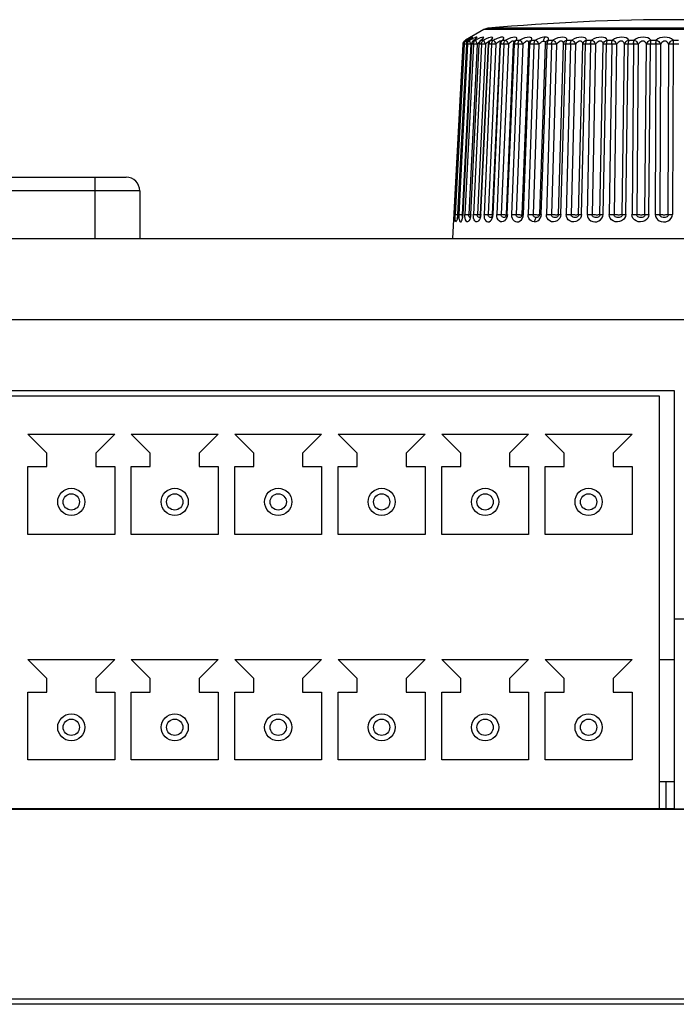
# Model space of a CAD drawing. Header units: millimetres. Extents: x 841 to 1588, y -90 to 564.
# Tile 30 of 39: x 1131 to 1155, y 527 to 564. Entities that reach past the tile are written whole.
import ezdxf

# ---------------------------------------------------------------- set-up
doc = ezdxf.new("R2010")
doc.units = ezdxf.units.MM
doc.header["$LTSCALE"] = 30.734
doc.layers.get('0').update_dxf_attribs({"linetype": 'CONTINUOUS'})

msp = doc.modelspace()

# ---------------------------------------------------------------- linework, layer by layer
for p, q in [((1148.294, 563.22), (1147.621, 562.832)), ((1148.438, 563.266), (1148.294, 563.22)), ((1162.713, 563.22), (1148.294, 563.22)), ((1162.569, 563.266), (1148.438, 563.266)), ((1147.557, 562.715), (1147.553, 562.685)), ((1147.603, 562.82), (1147.621, 562.832)), ((1147.643, 562.832), (1147.619, 562.815)), ((1147.655, 562.839), (1147.64, 562.83)), ((1147.64, 562.83), (1147.643, 562.832)), ((1147.643, 562.832), (1147.655, 562.839)), ((1147.643, 562.82), (1147.661, 562.832)), ((1147.643, 562.832), (1147.661, 562.832)), ((1147.692, 562.862), (1147.655, 562.839)), ((1147.655, 562.748), (1147.665, 562.716)), ((1147.663, 562.715), (1147.659, 562.685)), ((1147.744, 562.877), (1147.661, 562.832)), ((1147.672, 562.743), (1147.663, 562.715)), ((1147.725, 562.882), (1147.692, 562.862)), ((1147.754, 562.9), (1147.725, 562.882)), ((1147.738, 562.827), (1147.747, 562.832)), ((1147.747, 562.832), (1147.766, 562.845)), ((1147.747, 562.832), (1147.786, 562.832)), ((1147.754, 562.9), (1147.772, 562.911)), ((1147.762, 562.815), (1147.786, 562.832)), ((1147.772, 562.911), (1147.775, 562.914)), ((1147.781, 562.82), (1147.786, 562.832)), ((1147.785, 562.858), (1147.816, 562.878)), ((1147.824, 562.852), (1147.786, 562.832)), ((1147.846, 562.707), (1147.821, 562.681)), ((1147.854, 562.715), (1147.85, 562.685)), ((1147.863, 562.743), (1147.854, 562.715)), ((1147.919, 562.823), (1147.937, 562.832)), ((1147.929, 562.83), (1147.919, 562.823)), ((1147.937, 562.832), (1147.929, 562.83)), ((1147.937, 562.832), (1147.996, 562.832)), ((1148.087, 562.877), (1147.996, 562.832)), ((1148.083, 562.718), (1148.047, 562.681)), ((1148.13, 562.715), (1148.126, 562.685)), ((1148.138, 562.743), (1148.13, 562.715)), ((1148.189, 562.824), (1148.18, 562.817)), ((1148.18, 562.816), (1148.18, 562.817)), ((1148.209, 562.832), (1148.261, 562.878)), ((1148.209, 562.832), (1148.288, 562.832)), ((1148.382, 562.877), (1148.288, 562.832)), ((1148.391, 562.718), (1148.354, 562.681)), ((1148.463, 562.91), (1148.382, 562.877)), ((1148.425, 562.747), (1148.391, 562.718)), ((1148.486, 562.715), (1148.482, 562.685)), ((1148.528, 562.817), (1148.518, 562.808)), ((1148.518, 562.808), (1148.519, 562.809)), ((1148.519, 562.809), (1148.534, 562.82)), ((1148.534, 562.82), (1148.561, 562.832)), ((1148.561, 562.832), (1148.659, 562.832)), ((1148.777, 562.718), (1148.74, 562.681)), ((1148.813, 562.747), (1148.777, 562.718)), ((1148.844, 562.771), (1148.813, 562.747)), ((1148.917, 562.7), (1148.915, 562.685)), ((1148.938, 562.806), (1148.931, 562.797)), ((1148.931, 562.798), (1148.935, 562.802)), ((1148.931, 562.797), (1148.931, 562.798)), ((1148.935, 562.802), (1148.959, 562.819)), ((1148.959, 562.819), (1148.989, 562.832)), ((1148.989, 562.832), (1149.006, 562.851)), ((1148.989, 562.832), (1149.105, 562.832)), ((1149.026, 562.886), (1149.03, 562.901)), ((1149.237, 562.718), (1149.2, 562.681)), ((1149.337, 562.786), (1149.306, 562.771)), ((1149.413, 562.783), (1149.412, 562.782)), ((1149.412, 562.782), (1149.412, 562.783)), ((1149.422, 562.7), (1149.42, 562.685)), ((1149.456, 562.819), (1149.489, 562.832)), ((1149.489, 562.832), (1149.511, 562.878)), ((1149.489, 562.832), (1149.621, 562.832)), ((1149.765, 562.718), (1149.729, 562.681)), ((1149.958, 562.761), (1149.968, 562.777)), ((1149.958, 562.76), (1149.958, 562.761)), ((1149.995, 562.715), (1149.992, 562.685)), ((1150.021, 562.82), (1150.054, 562.832)), ((1150.054, 562.832), (1150.202, 562.832)), ((1150.321, 562.681), (1150.358, 562.718)), ((1150.498, 562.793), (1150.501, 562.822)), ((1150.564, 562.732), (1150.564, 562.733)), ((1150.588, 562.777), (1150.613, 562.802)), ((1150.613, 562.802), (1150.643, 562.819)), ((1150.626, 562.699), (1150.622, 562.685)), ((1150.643, 562.819), (1150.68, 562.832)), ((1150.679, 562.832), (1150.841, 562.832)), ((1151.358, 562.832), (1151.531, 562.832)), ((1152.081, 562.832), (1152.264, 562.832)), ((1152.842, 562.832), (1153.033, 562.832)), ((1153.632, 562.832), (1153.829, 562.832)), ((1154.443, 562.832), (1154.643, 562.832)), ((1155.263, 562.743), (1155.239, 556.411)), ((1155.265, 562.832), (1155.467, 562.832)), ((1147.156, 555.526), (1147.531, 562.685)), ((1147.553, 562.685), (1147.224, 556.411)), ((1147.571, 562.685), (1147.245, 556.411)), ((1147.656, 562.685), (1147.33, 556.411)), ((1147.698, 562.685), (1147.379, 556.411)), ((1147.821, 562.681), (1147.502, 556.407)), ((1147.843, 562.685), (1147.524, 556.411)), ((1147.531, 556.411), (1147.85, 562.685)), ((1147.535, 562.685), (1147.533, 562.685)), ((1147.572, 562.685), (1147.553, 562.685)), ((1147.578, 562.685), (1147.571, 562.685)), ((1147.591, 562.685), (1147.578, 562.685)), ((1147.628, 562.683), (1147.591, 562.685)), ((1147.91, 562.685), (1147.601, 556.411)), ((1147.656, 562.682), (1147.628, 562.683)), ((1147.659, 562.685), (1147.656, 562.685)), ((1147.699, 562.685), (1147.658, 562.685)), ((1147.708, 562.685), (1147.698, 562.685)), ((1148.047, 562.681), (1147.738, 556.407)), ((1148.112, 562.685), (1147.803, 556.411)), ((1147.816, 556.411), (1148.126, 562.685)), ((1148.206, 562.685), (1147.91, 556.411)), ((1147.967, 562.684), (1147.94, 562.685)), ((1147.992, 562.683), (1147.967, 562.684)), ((1148.047, 562.681), (1147.992, 562.683)), ((1148.044, 562.686), (1148.047, 562.681)), ((1148.354, 562.681), (1148.058, 556.407)), ((1148.208, 562.685), (1148.123, 562.685)), ((1148.46, 562.684), (1148.165, 556.41)), ((1148.186, 556.411), (1148.482, 562.685)), ((1148.354, 562.681), (1148.295, 562.683)), ((1148.581, 562.685), (1148.302, 556.411)), ((1148.462, 562.685), (1148.46, 562.684)), ((1148.74, 562.681), (1148.461, 556.407)), ((1148.584, 562.685), (1148.479, 562.685)), ((1148.884, 562.684), (1148.605, 556.41)), ((1148.636, 556.411), (1148.915, 562.685)), ((1149.032, 562.685), (1148.773, 556.411)), ((1148.886, 562.685), (1148.884, 562.684)), ((1149.036, 562.685), (1148.904, 562.685)), ((1149.2, 562.681), (1148.94, 556.407)), ((1149.378, 562.683), (1149.118, 556.409)), ((1149.161, 556.411), (1149.42, 562.685)), ((1149.555, 562.685), (1149.318, 556.411)), ((1149.379, 562.684), (1149.378, 562.683)), ((1149.559, 562.685), (1149.408, 562.685)), ((1149.729, 562.681), (1149.492, 556.407)), ((1149.937, 562.683), (1149.7, 556.408)), ((1149.755, 556.411), (1149.992, 562.685)), ((1150.142, 562.685), (1149.93, 556.411)), ((1149.937, 562.683), (1149.937, 562.683)), ((1150.146, 562.685), (1149.971, 562.685)), ((1150.321, 562.681), (1150.109, 556.407)), ((1150.555, 562.682), (1150.343, 556.408)), ((1150.413, 556.411), (1150.622, 562.685)), ((1150.557, 562.683), (1150.555, 562.682)), ((1150.788, 562.685), (1150.604, 556.411)), ((1150.793, 562.685), (1150.609, 562.685)), ((1150.97, 562.681), (1150.786, 556.407)), ((1151.041, 556.407), (1151.225, 562.681)), ((1151.126, 556.411), (1151.31, 562.685)), ((1151.225, 562.681), (1151.226, 562.699)), ((1151.226, 562.682), (1151.225, 562.681)), ((1151.226, 562.699), (1151.226, 562.699)), ((1151.491, 562.685), (1151.285, 562.685)), ((1151.486, 562.685), (1151.331, 556.411)), ((1151.668, 562.681), (1151.514, 556.407)), ((1151.786, 556.407), (1151.94, 562.681)), ((1151.887, 556.411), (1152.042, 562.685)), ((1152.233, 562.685), (1152.014, 562.685)), ((1152.227, 562.685), (1152.104, 556.411)), ((1152.409, 562.681), (1152.286, 556.407)), ((1152.572, 556.407), (1152.695, 562.681)), ((1152.688, 556.411), (1152.811, 562.685)), ((1153.011, 562.685), (1152.792, 562.685)), ((1153.005, 562.685), (1152.914, 556.411)), ((1153.184, 562.681), (1153.093, 556.407)), ((1153.389, 556.407), (1153.48, 562.681)), ((1153.52, 556.411), (1153.61, 562.685)), ((1153.816, 562.685), (1153.58, 562.685)), ((1153.81, 562.685), (1153.753, 556.411)), ((1153.983, 562.681), (1153.926, 556.407)), ((1154.23, 556.407), (1154.287, 562.681)), ((1154.373, 556.411), (1154.43, 562.685)), ((1154.64, 562.685), (1154.399, 562.685)), ((1154.634, 562.685), (1154.61, 556.411)), ((1154.8, 562.681), (1154.777, 556.407)), ((1155.085, 556.407), (1155.107, 562.681)), ((1155.473, 562.685), (1155.23, 562.685)), ((1127.395, 557.781), (1135.123, 557.781)), ((1133.986, 555.526), (1133.986, 557.781)), ((1135.623, 557.281), (1126.895, 557.281)), ((1135.623, 557.281), (1135.623, 555.526)), ((1147.203, 556.185), (1147.202, 556.18)), ((1147.203, 556.411), (1147.224, 556.41)), ((1147.205, 556.196), (1147.203, 556.185)), ((1147.207, 556.212), (1147.205, 556.196)), ((1147.21, 556.234), (1147.207, 556.212)), ((1147.21, 556.234), (1147.209, 556.219)), ((1147.215, 556.277), (1147.213, 556.261)), ((1147.216, 556.295), (1147.215, 556.277)), ((1147.22, 556.34), (1147.219, 556.335)), ((1147.225, 556.411), (1147.222, 556.381)), ((1147.224, 556.411), (1147.225, 556.411)), ((1147.242, 556.341), (1147.245, 556.411)), ((1147.263, 556.411), (1147.3, 556.409)), ((1147.3, 556.409), (1147.33, 556.408)), ((1147.311, 556.252), (1147.306, 556.232)), ((1147.33, 556.411), (1147.333, 556.411)), ((1147.421, 556.41), (1147.472, 556.408)), ((1147.472, 556.408), (1147.524, 556.406)), ((1147.5, 556.266), (1147.496, 556.254)), ((1147.499, 556.374), (1147.502, 556.407)), ((1147.525, 556.338), (1147.532, 556.411)), ((1147.735, 556.374), (1147.738, 556.407)), ((1147.781, 556.291), (1147.776, 556.277)), ((1147.789, 556.317), (1147.781, 556.291)), ((1147.818, 556.411), (1147.81, 556.34)), ((1148.026, 556.408), (1148.117, 556.404)), ((1148.056, 556.374), (1148.058, 556.407)), ((1148.065, 556.346), (1148.056, 556.374)), ((1148.137, 556.293), (1148.133, 556.287)), ((1148.145, 556.311), (1148.137, 556.293)), ((1148.152, 556.299), (1148.138, 556.296)), ((1148.155, 556.341), (1148.145, 556.311)), ((1148.188, 556.411), (1148.179, 556.34)), ((1148.579, 556.308), (1148.574, 556.301)), ((1148.588, 556.328), (1148.579, 556.308)), ((1148.628, 556.338), (1148.638, 556.411)), ((1149.082, 556.402), (1149.104, 556.402)), ((1149.095, 556.321), (1149.089, 556.312)), ((1149.143, 556.411), (1149.161, 556.411)), ((1149.163, 556.411), (1149.153, 556.34)), ((1149.668, 556.317), (1149.66, 556.31)), ((1149.746, 556.338), (1149.758, 556.411)), ((1150.233, 556.296), (1150.214, 556.281)), ((1150.402, 556.335), (1150.416, 556.411)), ((1150.983, 556.309), (1150.954, 556.299)), ((1151.026, 556.35), (1151.02, 556.342)), ((1151.036, 556.376), (1151.026, 556.35)), ((1151.041, 556.407), (1151.036, 556.376)), ((1151.041, 556.407), (1151.042, 556.408)), ((1151.117, 556.34), (1151.09, 556.277)), ((1151.101, 556.411), (1151.126, 556.411)), ((1151.129, 556.411), (1151.117, 556.34)), ((1088.305, 555.526), (1174.702, 555.526)), ((1174.859, 552.526), (1088.147, 552.526)), ((1114.713, 549.926), (1155.303, 549.926)), ((1115.263, 549.726), (1154.753, 549.726)), ((1154.753, 549.726), (1154.753, 534.526)), ((1155.303, 549.926), (1155.303, 534.526)), ((1131.503, 548.326), (1132.203, 547.626)), ((1131.503, 548.326), (1134.703, 548.326)), ((1134.003, 547.626), (1134.703, 548.326)), ((1135.313, 548.326), (1136.013, 547.626)), ((1135.313, 548.326), (1138.513, 548.326)), ((1137.813, 547.626), (1138.513, 548.326)), ((1139.123, 548.326), (1139.823, 547.626)), ((1139.123, 548.326), (1142.323, 548.326)), ((1141.623, 547.626), (1142.323, 548.326)), ((1142.933, 548.326), (1143.633, 547.626)), ((1142.933, 548.326), (1146.133, 548.326)), ((1145.433, 547.626), (1146.133, 548.326)), ((1146.743, 548.326), (1147.443, 547.626)), ((1146.743, 548.326), (1149.943, 548.326)), ((1149.243, 547.626), (1149.943, 548.326)), ((1150.553, 548.326), (1151.253, 547.626)), ((1150.553, 548.326), (1153.753, 548.326)), ((1153.053, 547.626), (1153.753, 548.326)), ((1132.203, 547.126), (1132.203, 547.626)), ((1134.003, 547.626), (1134.003, 547.126)), ((1136.013, 547.126), (1136.013, 547.626)), ((1137.813, 547.626), (1137.813, 547.126)), ((1139.823, 547.126), (1139.823, 547.626)), ((1141.623, 547.626), (1141.623, 547.126)), ((1143.633, 547.126), (1143.633, 547.626)), ((1145.433, 547.626), (1145.433, 547.126)), ((1147.443, 547.126), (1147.443, 547.626)), ((1149.243, 547.626), (1149.243, 547.126)), ((1151.253, 547.126), (1151.253, 547.626)), ((1153.053, 547.626), (1153.053, 547.126)), ((1131.503, 544.626), (1131.503, 547.126)), ((1131.503, 547.126), (1132.203, 547.126)), ((1134.003, 547.126), (1134.703, 547.126)), ((1134.703, 547.126), (1134.703, 544.626)), ((1135.313, 544.626), (1135.313, 547.126)), ((1135.313, 547.126), (1136.013, 547.126)), ((1137.813, 547.126), (1138.513, 547.126)), ((1138.513, 547.126), (1138.513, 544.626)), ((1139.123, 544.626), (1139.123, 547.126)), ((1139.123, 547.126), (1139.823, 547.126)), ((1141.623, 547.126), (1142.323, 547.126)), ((1142.323, 547.126), (1142.323, 544.626)), ((1142.933, 544.626), (1142.933, 547.126)), ((1142.933, 547.126), (1143.633, 547.126)), ((1145.433, 547.126), (1146.133, 547.126)), ((1146.133, 547.126), (1146.133, 544.626)), ((1146.743, 544.626), (1146.743, 547.126)), ((1146.743, 547.126), (1147.443, 547.126)), ((1149.243, 547.126), (1149.943, 547.126)), ((1149.943, 547.126), (1149.943, 544.626)), ((1150.553, 544.626), (1150.553, 547.126)), ((1150.553, 547.126), (1151.253, 547.126)), ((1153.053, 547.126), (1153.753, 547.126)), ((1153.753, 547.126), (1153.753, 544.626)), ((1134.703, 544.626), (1131.503, 544.626)), ((1138.513, 544.626), (1135.313, 544.626)), ((1142.323, 544.626), (1139.123, 544.626)), ((1146.133, 544.626), (1142.933, 544.626)), ((1149.943, 544.626), (1146.743, 544.626)), ((1153.753, 544.626), (1150.553, 544.626)), ((1155.303, 541.526), (1175.095, 541.526)), ((1131.503, 540.026), (1132.203, 539.326)), ((1131.503, 540.026), (1134.703, 540.026)), ((1134.003, 539.326), (1134.703, 540.026)), ((1135.313, 540.026), (1136.013, 539.326)), ((1135.313, 540.026), (1138.513, 540.026)), ((1137.813, 539.326), (1138.513, 540.026)), ((1139.123, 540.026), (1139.823, 539.326)), ((1139.123, 540.026), (1142.323, 540.026)), ((1141.623, 539.326), (1142.323, 540.026)), ((1142.933, 540.026), (1143.633, 539.326)), ((1142.933, 540.026), (1146.133, 540.026)), ((1145.433, 539.326), (1146.133, 540.026)), ((1146.743, 540.026), (1147.443, 539.326)), ((1146.743, 540.026), (1149.943, 540.026)), ((1149.243, 539.326), (1149.943, 540.026)), ((1150.553, 540.026), (1151.253, 539.326)), ((1150.553, 540.026), (1153.753, 540.026)), ((1153.053, 539.326), (1153.753, 540.026)), ((1154.753, 540.026), (1155.303, 540.026)), ((1132.203, 538.826), (1132.203, 539.326)), ((1134.003, 539.326), (1134.003, 538.826)), ((1136.013, 538.826), (1136.013, 539.326)), ((1137.813, 539.326), (1137.813, 538.826)), ((1139.823, 538.826), (1139.823, 539.326)), ((1141.623, 539.326), (1141.623, 538.826)), ((1143.633, 538.826), (1143.633, 539.326)), ((1145.433, 539.326), (1145.433, 538.826)), ((1147.443, 538.826), (1147.443, 539.326)), ((1149.243, 539.326), (1149.243, 538.826)), ((1151.253, 538.826), (1151.253, 539.326)), ((1153.053, 539.326), (1153.053, 538.826)), ((1131.503, 536.326), (1131.503, 538.826)), ((1131.503, 538.826), (1132.203, 538.826)), ((1134.003, 538.826), (1134.703, 538.826)), ((1134.703, 538.826), (1134.703, 536.326)), ((1135.313, 536.326), (1135.313, 538.826)), ((1135.313, 538.826), (1136.013, 538.826)), ((1137.813, 538.826), (1138.513, 538.826)), ((1138.513, 538.826), (1138.513, 536.326)), ((1139.123, 536.326), (1139.123, 538.826)), ((1139.123, 538.826), (1139.823, 538.826)), ((1141.623, 538.826), (1142.323, 538.826)), ((1142.323, 538.826), (1142.323, 536.326)), ((1142.933, 536.326), (1142.933, 538.826)), ((1142.933, 538.826), (1143.633, 538.826)), ((1145.433, 538.826), (1146.133, 538.826)), ((1146.133, 538.826), (1146.133, 536.326)), ((1146.743, 536.326), (1146.743, 538.826)), ((1146.743, 538.826), (1147.443, 538.826)), ((1149.243, 538.826), (1149.943, 538.826)), ((1149.943, 538.826), (1149.943, 536.326)), ((1150.553, 536.326), (1150.553, 538.826)), ((1150.553, 538.826), (1151.253, 538.826)), ((1153.053, 538.826), (1153.753, 538.826)), ((1153.753, 538.826), (1153.753, 536.326)), ((1134.703, 536.326), (1131.503, 536.326)), ((1138.513, 536.326), (1135.313, 536.326)), ((1142.323, 536.326), (1139.123, 536.326)), ((1146.133, 536.326), (1142.933, 536.326)), ((1149.943, 536.326), (1146.743, 536.326)), ((1153.753, 536.326), (1150.553, 536.326)), ((1154.753, 535.526), (1155.303, 535.526)), ((1155.003, 535.526), (1155.003, 534.526)), ((1092.165, 534.511), (1170.842, 534.511)), ((1154.753, 534.526), (1115.263, 534.526)), ((1155.303, 534.526), (1154.753, 534.526)), ((1155.303, 534.526), (1158.753, 534.526)), ((1175.955, 527.326), (1087.052, 527.326)), ((1088.703, 527.526), (1174.303, 527.526))]:
    msp.add_line(p, q)
for points in [[(1147.532, 562.685), (1147.533, 562.7), (1147.534, 562.707)], [(1147.534, 562.707), (1147.535, 562.714), (1147.539, 562.73), (1147.545, 562.745), (1147.553, 562.761), (1147.562, 562.777)], [(1147.618, 562.815), (1147.597, 562.794), (1147.58, 562.77), (1147.566, 562.743), (1147.557, 562.715)], [(1147.562, 562.777), (1147.574, 562.792), (1147.587, 562.807), (1147.603, 562.82)], [(1147.572, 562.685), (1147.573, 562.7), (1147.575, 562.714), (1147.579, 562.73), (1147.585, 562.745), (1147.592, 562.761), (1147.602, 562.777)], [(1147.621, 562.832), (1147.609, 562.82), (1147.602, 562.802), (1147.602, 562.798)], [(1147.602, 562.777), (1147.613, 562.792), (1147.627, 562.807), (1147.643, 562.82)], [(1147.661, 562.832), (1147.652, 562.82), (1147.648, 562.802), (1147.65, 562.777), (1147.655, 562.748)], [(1147.747, 562.832), (1147.723, 562.815), (1147.702, 562.794), (1147.685, 562.77), (1147.672, 562.743)], [(1147.692, 562.862), (1147.719, 562.878), (1147.725, 562.882)], [(1147.698, 562.685), (1147.702, 562.715), (1147.71, 562.743), (1147.724, 562.77)], [(1147.724, 562.77), (1147.741, 562.794), (1147.762, 562.815)], [(1147.828, 562.889), (1147.817, 562.881), (1147.802, 562.87), (1147.785, 562.858), (1147.766, 562.845), (1147.744, 562.831), (1147.738, 562.827)], [(1147.855, 562.931), (1147.808, 562.91), (1147.744, 562.877)], [(1147.786, 562.92), (1147.79, 562.924), (1147.791, 562.925), (1147.788, 562.923), (1147.783, 562.919), (1147.775, 562.914), (1147.765, 562.908), (1147.754, 562.9)], [(1147.783, 562.919), (1147.803, 562.932), (1147.811, 562.939), (1147.795, 562.931), (1147.756, 562.91)], [(1147.785, 562.777), (1147.781, 562.801), (1147.781, 562.82)], [(1147.821, 562.681), (1147.806, 562.715), (1147.794, 562.748), (1147.785, 562.777)], [(1147.937, 562.832), (1147.963, 562.851), (1147.987, 562.869), (1148.007, 562.886), (1148.023, 562.901), (1148.035, 562.914), (1148.043, 562.924), (1148.046, 562.932), (1148.044, 562.937), (1148.036, 562.939), (1148.024, 562.938), (1148.007, 562.933), (1147.985, 562.926), (1147.959, 562.916), (1147.929, 562.903), (1147.896, 562.888), (1147.861, 562.871), (1147.824, 562.852)], [(1147.828, 562.889), (1147.861, 562.911), (1147.883, 562.932), (1147.881, 562.939), (1147.855, 562.931)], [(1147.836, 562.894), (1147.841, 562.899), (1147.841, 562.899), (1147.836, 562.896), (1147.828, 562.889)], [(1147.919, 562.823), (1147.913, 562.815), (1147.893, 562.794), (1147.876, 562.77), (1147.863, 562.743)], [(1147.91, 562.685), (1147.914, 562.714), (1147.922, 562.741), (1147.934, 562.768)], [(1147.987, 562.877), (1147.985, 562.874), (1147.977, 562.868), (1147.965, 562.857), (1147.949, 562.845), (1147.929, 562.83)], [(1147.934, 562.768), (1147.951, 562.793), (1147.972, 562.814), (1147.996, 562.832)], [(1147.996, 562.832), (1147.994, 562.821), (1147.997, 562.805), (1148.002, 562.786), (1148.01, 562.764), (1148.022, 562.741), (1148.032, 562.713)], [(1148.032, 562.713), (1148.037, 562.702), (1148.039, 562.697), (1148.044, 562.686)], [(1148.136, 562.765), (1148.116, 562.747), (1148.083, 562.718)], [(1148.261, 562.878), (1148.288, 562.911), (1148.29, 562.932), (1148.27, 562.939), (1148.226, 562.931), (1148.163, 562.91), (1148.087, 562.877)], [(1148.209, 562.832), (1148.186, 562.815), (1148.166, 562.794), (1148.15, 562.77), (1148.138, 562.743)], [(1148.18, 562.817), (1148.184, 562.82), (1148.209, 562.832)], [(1148.221, 562.853), (1148.221, 562.853), (1148.215, 562.847), (1148.204, 562.837), (1148.189, 562.824)], [(1148.208, 562.685), (1148.208, 562.7), (1148.209, 562.714), (1148.212, 562.73)], [(1148.212, 562.73), (1148.218, 562.745), (1148.225, 562.761), (1148.234, 562.777), (1148.244, 562.792), (1148.257, 562.807), (1148.271, 562.82), (1148.288, 562.832)], [(1148.288, 562.832), (1148.291, 562.82), (1148.298, 562.802)], [(1148.298, 562.802), (1148.322, 562.748), (1148.336, 562.716), (1148.354, 562.681)], [(1148.501, 562.79), (1148.482, 562.786), (1148.455, 562.771), (1148.425, 562.747)], [(1148.561, 562.832), (1148.604, 562.878), (1148.621, 562.911), (1148.614, 562.932), (1148.584, 562.939), (1148.532, 562.931), (1148.463, 562.91)], [(1148.561, 562.832), (1148.539, 562.815), (1148.521, 562.794), (1148.505, 562.77), (1148.493, 562.743), (1148.486, 562.715)], [(1148.54, 562.831), (1148.537, 562.827), (1148.528, 562.817)], [(1148.584, 562.685), (1148.584, 562.7), (1148.584, 562.714), (1148.587, 562.73), (1148.593, 562.745), (1148.6, 562.761), (1148.608, 562.777), (1148.618, 562.792), (1148.629, 562.807), (1148.643, 562.82), (1148.659, 562.832)], [(1148.82, 562.903), (1148.781, 562.888), (1148.74, 562.871), (1148.7, 562.852), (1148.659, 562.832)], [(1148.659, 562.832), (1148.666, 562.82), (1148.676, 562.802), (1148.69, 562.777)], [(1148.69, 562.777), (1148.722, 562.716), (1148.74, 562.681)], [(1149.03, 562.901), (1149.03, 562.914), (1149.024, 562.924), (1149.014, 562.932), (1148.999, 562.937), (1148.979, 562.939), (1148.954, 562.938), (1148.925, 562.933), (1148.893, 562.926), (1148.857, 562.916), (1148.82, 562.903)], [(1148.92, 562.784), (1148.918, 562.786), (1148.9, 562.791), (1148.873, 562.786), (1148.844, 562.771)], [(1148.989, 562.832), (1148.974, 562.82), (1148.961, 562.807), (1148.95, 562.792), (1148.941, 562.777), (1148.932, 562.761), (1148.926, 562.746), (1148.921, 562.73), (1148.918, 562.715), (1148.917, 562.7)], [(1148.934, 562.796), (1148.938, 562.806), (1148.938, 562.806)], [(1149.006, 562.851), (1149.018, 562.869), (1149.026, 562.886)], [(1149.036, 562.685), (1149.036, 562.7), (1149.035, 562.714), (1149.037, 562.73), (1149.043, 562.745), (1149.05, 562.761), (1149.057, 562.777), (1149.066, 562.792), (1149.078, 562.807), (1149.09, 562.82), (1149.105, 562.832)], [(1149.511, 562.878), (1149.51, 562.911), (1149.484, 562.932), (1149.436, 562.939), (1149.369, 562.931), (1149.289, 562.91), (1149.202, 562.877), (1149.105, 562.832)], [(1149.105, 562.832), (1149.116, 562.82), (1149.13, 562.802), (1149.146, 562.777), (1149.163, 562.748), (1149.181, 562.716), (1149.2, 562.681)], [(1149.306, 562.771), (1149.273, 562.747), (1149.237, 562.718)], [(1149.401, 562.765), (1149.401, 562.77), (1149.39, 562.786), (1149.368, 562.791), (1149.337, 562.786)], [(1149.412, 562.783), (1149.43, 562.802), (1149.456, 562.819)], [(1149.489, 562.832), (1149.475, 562.82), (1149.463, 562.807), (1149.453, 562.792), (1149.444, 562.777), (1149.436, 562.761), (1149.431, 562.746), (1149.426, 562.73), (1149.423, 562.715), (1149.422, 562.7)], [(1149.559, 562.685), (1149.558, 562.7), (1149.557, 562.714), (1149.559, 562.73), (1149.565, 562.745), (1149.57, 562.761), (1149.577, 562.777), (1149.586, 562.792), (1149.596, 562.807), (1149.608, 562.82), (1149.621, 562.832)], [(1150.054, 562.832), (1150.067, 562.878), (1150.056, 562.911), (1150.02, 562.932), (1149.964, 562.939), (1149.891, 562.931), (1149.806, 562.91), (1149.717, 562.877), (1149.621, 562.832)], [(1149.621, 562.832), (1149.636, 562.82), (1149.653, 562.802), (1149.672, 562.777), (1149.691, 562.748), (1149.71, 562.716), (1149.729, 562.681)], [(1149.869, 562.786), (1149.836, 562.771), (1149.802, 562.747), (1149.765, 562.718)], [(1149.95, 562.744), (1149.95, 562.746), (1149.943, 562.77), (1149.929, 562.786), (1149.903, 562.791), (1149.869, 562.786)], [(1149.968, 562.777), (1149.991, 562.801), (1150.021, 562.82)], [(1150.054, 562.832), (1150.037, 562.815), (1150.023, 562.794), (1150.01, 562.77), (1150.001, 562.743), (1149.995, 562.715)], [(1150.146, 562.685), (1150.145, 562.7), (1150.143, 562.714), (1150.145, 562.73), (1150.151, 562.745), (1150.156, 562.761), (1150.162, 562.777), (1150.17, 562.792), (1150.179, 562.807), (1150.19, 562.82), (1150.202, 562.832)], [(1150.556, 562.939), (1150.502, 562.935), (1150.448, 562.926), (1150.395, 562.913), (1150.338, 562.893), (1150.273, 562.866), (1150.202, 562.832)], [(1150.202, 562.832), (1150.22, 562.82), (1150.24, 562.802), (1150.261, 562.777), (1150.282, 562.748), (1150.302, 562.716), (1150.321, 562.681)], [(1150.358, 562.718), (1150.391, 562.746), (1150.417, 562.765), (1150.441, 562.777), (1150.47, 562.787), (1150.499, 562.793)], [(1150.499, 562.793), (1150.523, 562.787), (1150.54, 562.777), (1150.55, 562.764), (1150.557, 562.745), (1150.56, 562.717), (1150.56, 562.709)], [(1150.501, 562.822), (1150.507, 562.85), (1150.515, 562.877), (1150.526, 562.901), (1150.54, 562.922), (1150.556, 562.939)], [(1150.679, 562.832), (1150.683, 562.867), (1150.676, 562.894), (1150.661, 562.913), (1150.635, 562.926), (1150.601, 562.935), (1150.556, 562.939)], [(1150.564, 562.733), (1150.57, 562.748), (1150.588, 562.777)], [(1150.68, 562.832), (1150.668, 562.82), (1150.659, 562.807), (1150.65, 562.792), (1150.643, 562.777), (1150.637, 562.761), (1150.633, 562.745), (1150.628, 562.73), (1150.627, 562.714), (1150.626, 562.699)], [(1150.793, 562.685), (1150.792, 562.7), (1150.789, 562.714), (1150.79, 562.73), (1150.796, 562.745), (1150.8, 562.761), (1150.806, 562.777), (1150.813, 562.792), (1150.821, 562.807), (1150.83, 562.82), (1150.841, 562.832)], [(1151.358, 562.832), (1151.349, 562.878), (1151.319, 562.911), (1151.266, 562.932), (1151.196, 562.939), (1151.113, 562.931), (1151.022, 562.91), (1150.933, 562.877), (1150.841, 562.832)], [(1150.841, 562.832), (1150.862, 562.82), (1150.885, 562.802), (1150.908, 562.777), (1150.931, 562.748), (1150.951, 562.716), (1150.97, 562.681)], [(1151.041, 562.747), (1151.004, 562.718), (1150.97, 562.681)], [(1151.15, 562.791), (1151.111, 562.786), (1151.075, 562.771), (1151.041, 562.747)], [(1151.226, 562.691), (1151.225, 562.717), (1151.217, 562.746), (1151.203, 562.77), (1151.182, 562.786), (1151.15, 562.791)], [(1151.226, 562.699), (1151.229, 562.715), (1151.242, 562.748), (1151.262, 562.777)], [(1151.262, 562.777), (1151.289, 562.801), (1151.321, 562.82), (1151.358, 562.832)], [(1151.358, 562.832), (1151.344, 562.815), (1151.333, 562.794), (1151.324, 562.77), (1151.317, 562.743), (1151.313, 562.715), (1151.31, 562.685)], [(1151.491, 562.685), (1151.489, 562.7), (1151.486, 562.714), (1151.487, 562.73), (1151.492, 562.745), (1151.496, 562.761), (1151.501, 562.777), (1151.507, 562.792), (1151.513, 562.807), (1151.521, 562.82), (1151.531, 562.832)], [(1152.081, 562.832), (1152.062, 562.878), (1152.023, 562.911), (1151.962, 562.932), (1151.887, 562.939), (1151.8, 562.931), (1151.708, 562.91), (1151.619, 562.877), (1151.531, 562.832)], [(1151.531, 562.832), (1151.555, 562.82), (1151.58, 562.802), (1151.606, 562.777), (1151.629, 562.748), (1151.65, 562.716), (1151.668, 562.681)], [(1151.94, 562.681), (1151.936, 562.717), (1151.925, 562.746), (1151.908, 562.77), (1151.884, 562.786), (1151.848, 562.791), (1151.808, 562.786), (1151.772, 562.771), (1151.737, 562.747), (1151.702, 562.718), (1151.668, 562.681)], [(1151.94, 562.681), (1151.946, 562.715), (1151.961, 562.748), (1151.983, 562.777), (1152.011, 562.801), (1152.044, 562.82), (1152.081, 562.832)], [(1152.081, 562.832), (1152.07, 562.815), (1152.061, 562.794), (1152.053, 562.77), (1152.048, 562.743), (1152.044, 562.715), (1152.042, 562.685)], [(1152.233, 562.685), (1152.231, 562.7), (1152.228, 562.714), (1152.228, 562.73), (1152.233, 562.745), (1152.236, 562.761), (1152.24, 562.777), (1152.244, 562.792), (1152.25, 562.807), (1152.257, 562.82), (1152.264, 562.832)], [(1152.842, 562.832), (1152.813, 562.878), (1152.765, 562.911), (1152.697, 562.932), (1152.617, 562.939), (1152.527, 562.931), (1152.434, 562.91), (1152.348, 562.877), (1152.264, 562.832)], [(1152.264, 562.832), (1152.292, 562.82), (1152.319, 562.802), (1152.346, 562.777), (1152.37, 562.748), (1152.391, 562.716), (1152.409, 562.681)], [(1152.695, 562.681), (1152.687, 562.717), (1152.672, 562.746), (1152.652, 562.77), (1152.625, 562.786), (1152.587, 562.791), (1152.545, 562.786), (1152.509, 562.771), (1152.474, 562.747), (1152.44, 562.718), (1152.409, 562.681)], [(1152.695, 562.681), (1152.703, 562.716), (1152.718, 562.748), (1152.741, 562.777), (1152.771, 562.802), (1152.804, 562.819), (1152.842, 562.832)], [(1152.842, 562.832), (1152.836, 562.82), (1152.831, 562.807), (1152.826, 562.792), (1152.822, 562.777), (1152.818, 562.761), (1152.816, 562.746), (1152.813, 562.73), (1152.813, 562.715), (1152.813, 562.7), (1152.812, 562.685)], [(1153.011, 562.685), (1153.009, 562.7), (1153.005, 562.714), (1153.005, 562.73), (1153.009, 562.745), (1153.014, 562.777)], [(1153.014, 562.777), (1153.018, 562.792), (1153.022, 562.807), (1153.027, 562.82), (1153.033, 562.832)], [(1153.632, 562.832), (1153.593, 562.878), (1153.538, 562.911), (1153.463, 562.932), (1153.378, 562.939), (1153.287, 562.931), (1153.195, 562.91), (1153.111, 562.877), (1153.033, 562.832)], [(1153.033, 562.832), (1153.063, 562.82), (1153.092, 562.802), (1153.12, 562.777), (1153.146, 562.748), (1153.166, 562.716), (1153.183, 562.681)], [(1153.48, 562.681), (1153.468, 562.717), (1153.45, 562.746), (1153.427, 562.77), (1153.397, 562.786), (1153.357, 562.791), (1153.315, 562.786), (1153.278, 562.771), (1153.245, 562.747), (1153.212, 562.718), (1153.183, 562.681)], [(1153.48, 562.681), (1153.489, 562.715), (1153.507, 562.748), (1153.531, 562.777), (1153.561, 562.801), (1153.595, 562.82), (1153.632, 562.832)], [(1153.632, 562.832), (1153.626, 562.815), (1153.621, 562.794), (1153.617, 562.77), (1153.614, 562.743), (1153.612, 562.715), (1153.611, 562.685)], [(1153.816, 562.685), (1153.814, 562.7), (1153.81, 562.714), (1153.809, 562.73), (1153.813, 562.745), (1153.815, 562.761), (1153.816, 562.777), (1153.819, 562.792), (1153.822, 562.807), (1153.825, 562.82), (1153.829, 562.832)], [(1154.443, 562.832), (1154.394, 562.878), (1154.331, 562.911), (1154.252, 562.932), (1154.163, 562.939), (1154.071, 562.931), (1153.98, 562.91), (1153.901, 562.877), (1153.829, 562.832)], [(1153.829, 562.832), (1153.861, 562.82), (1153.892, 562.802), (1153.921, 562.777), (1153.947, 562.748), (1153.967, 562.716), (1153.983, 562.681)], [(1154.287, 562.681), (1154.272, 562.717), (1154.251, 562.746), (1154.225, 562.77), (1154.193, 562.786), (1154.152, 562.791), (1154.108, 562.786), (1154.072, 562.771), (1154.04, 562.747), (1154.01, 562.718), (1153.983, 562.681)], [(1154.287, 562.681), (1154.298, 562.715), (1154.317, 562.748), (1154.342, 562.777), (1154.372, 562.801), (1154.406, 562.82), (1154.443, 562.832)], [(1154.443, 562.832), (1154.439, 562.815), (1154.437, 562.794), (1154.434, 562.77), (1154.432, 562.743), (1154.431, 562.715), (1154.431, 562.685)], [(1154.64, 562.685), (1154.637, 562.7), (1154.633, 562.714), (1154.632, 562.73), (1154.635, 562.745), (1154.636, 562.761), (1154.637, 562.777), (1154.638, 562.792), (1154.639, 562.807), (1154.641, 562.82), (1154.643, 562.832)], [(1155.265, 562.832), (1155.207, 562.878), (1155.138, 562.911), (1155.053, 562.932), (1154.962, 562.939), (1154.871, 562.931), (1154.783, 562.91), (1154.708, 562.877), (1154.643, 562.832)], [(1154.643, 562.832), (1154.677, 562.82), (1154.709, 562.802), (1154.739, 562.777), (1154.765, 562.748), (1154.785, 562.716), (1154.8, 562.681)], [(1155.107, 562.681), (1155.089, 562.717), (1155.065, 562.746), (1155.037, 562.77), (1155.003, 562.786), (1154.96, 562.791), (1154.917, 562.786), (1154.882, 562.771), (1154.852, 562.747), (1154.823, 562.718), (1154.8, 562.681)], [(1155.107, 562.681), (1155.12, 562.715), (1155.14, 562.748), (1155.165, 562.777), (1155.196, 562.801), (1155.229, 562.82), (1155.265, 562.832)], [(1155.265, 562.832), (1155.264, 562.815), (1155.264, 562.794), (1155.263, 562.743)], [(1147.743, 562.684), (1147.724, 562.685), (1147.708, 562.685)], [(1147.821, 562.681), (1147.792, 562.682), (1147.743, 562.684)], [(1147.85, 562.685), (1147.844, 562.685), (1147.843, 562.685)], [(1147.94, 562.685), (1147.929, 562.685), (1147.919, 562.685), (1147.849, 562.685)], [(1148.126, 562.685), (1148.116, 562.685), (1148.112, 562.685), (1148.112, 562.685)], [(1148.295, 562.683), (1148.268, 562.684), (1148.244, 562.685), (1148.223, 562.685), (1148.206, 562.685)], [(1148.482, 562.685), (1148.469, 562.685), (1148.462, 562.685)], [(1148.74, 562.681), (1148.709, 562.682), (1148.679, 562.683), (1148.651, 562.684), (1148.625, 562.685), (1148.601, 562.685), (1148.581, 562.685)], [(1148.904, 562.685), (1148.893, 562.685), (1148.886, 562.685)], [(1149.2, 562.681), (1149.169, 562.682), (1149.138, 562.683), (1149.109, 562.684), (1149.081, 562.685), (1149.055, 562.685), (1149.032, 562.685)], [(1149.408, 562.685), (1149.394, 562.685), (1149.384, 562.685), (1149.379, 562.684)], [(1149.729, 562.681), (1149.698, 562.682), (1149.667, 562.683), (1149.637, 562.684), (1149.608, 562.685), (1149.58, 562.685), (1149.555, 562.685)], [(1149.971, 562.685), (1149.955, 562.685), (1149.943, 562.684), (1149.937, 562.683)], [(1150.321, 562.681), (1150.291, 562.682), (1150.26, 562.683), (1150.23, 562.684), (1150.199, 562.685), (1150.17, 562.685), (1150.142, 562.685)], [(1150.609, 562.685), (1150.591, 562.685), (1150.575, 562.685), (1150.564, 562.684), (1150.557, 562.683)], [(1150.97, 562.681), (1150.941, 562.682), (1150.91, 562.683), (1150.88, 562.684), (1150.849, 562.685), (1150.818, 562.685), (1150.788, 562.685)], [(1151.285, 562.685), (1151.263, 562.685), (1151.246, 562.684), (1151.233, 562.683), (1151.226, 562.682)], [(1151.668, 562.681), (1151.641, 562.682), (1151.611, 562.683), (1151.581, 562.684), (1151.549, 562.685), (1151.517, 562.685), (1151.486, 562.685)], [(1152.014, 562.685), (1151.99, 562.685), (1151.97, 562.684), (1151.955, 562.683), (1151.945, 562.682), (1151.94, 562.681)], [(1152.409, 562.681), (1152.383, 562.682), (1152.354, 562.683), (1152.324, 562.684), (1152.293, 562.685), (1152.26, 562.685), (1152.227, 562.685)], [(1152.792, 562.685), (1152.768, 562.685), (1152.746, 562.685), (1152.727, 562.684), (1152.712, 562.683), (1152.701, 562.682), (1152.695, 562.681)], [(1153.184, 562.681), (1153.159, 562.682), (1153.132, 562.683), (1153.103, 562.684), (1153.072, 562.685), (1153.039, 562.685), (1153.005, 562.685)], [(1153.58, 562.685), (1153.552, 562.685), (1153.528, 562.684), (1153.507, 562.683), (1153.491, 562.682), (1153.48, 562.681)], [(1153.983, 562.681), (1153.961, 562.682), (1153.936, 562.683), (1153.908, 562.684), (1153.878, 562.685), (1153.844, 562.685), (1153.81, 562.685)], [(1154.399, 562.685), (1154.37, 562.685), (1154.343, 562.684), (1154.32, 562.683), (1154.301, 562.682), (1154.287, 562.681)], [(1154.8, 562.681), (1154.78, 562.682), (1154.757, 562.683), (1154.73, 562.684), (1154.701, 562.685), (1154.668, 562.685), (1154.634, 562.685)], [(1155.23, 562.685), (1155.2, 562.685), (1155.171, 562.684), (1155.146, 562.683), (1155.124, 562.682), (1155.107, 562.681)], [(1147.209, 556.219), (1147.203, 556.174), (1147.197, 556.147), (1147.193, 556.137), (1147.191, 556.145), (1147.191, 556.17), (1147.193, 556.217)], [(1147.219, 556.335), (1147.216, 556.295), (1147.213, 556.261), (1147.21, 556.234)], [(1147.224, 556.411), (1147.222, 556.381), (1147.219, 556.335)], [(1147.308, 556.219), (1147.295, 556.174), (1147.282, 556.147), (1147.27, 556.137), (1147.259, 556.145), (1147.25, 556.17), (1147.245, 556.217), (1147.242, 556.277), (1147.242, 556.341)], [(1147.245, 556.411), (1147.251, 556.411), (1147.263, 556.411)], [(1147.334, 556.411), (1147.328, 556.34), (1147.32, 556.277), (1147.308, 556.219)], [(1147.323, 556.325), (1147.317, 556.283), (1147.311, 556.252)], [(1147.33, 556.411), (1147.328, 556.377), (1147.323, 556.325)], [(1147.378, 556.411), (1147.377, 556.341), (1147.38, 556.278), (1147.387, 556.221), (1147.398, 556.176), (1147.414, 556.148), (1147.434, 556.137), (1147.455, 556.145), (1147.477, 556.171), (1147.497, 556.216), (1147.513, 556.274), (1147.525, 556.338)], [(1147.379, 556.411), (1147.388, 556.411), (1147.402, 556.411), (1147.421, 556.41)], [(1147.514, 556.322), (1147.513, 556.323), (1147.504, 556.346), (1147.499, 556.374)], [(1147.515, 556.33), (1147.508, 556.292), (1147.5, 556.266)], [(1147.524, 556.411), (1147.522, 556.379), (1147.515, 556.33)], [(1147.524, 556.411), (1147.525, 556.411), (1147.531, 556.411)], [(1147.775, 556.219), (1147.749, 556.174), (1147.721, 556.147), (1147.692, 556.137), (1147.664, 556.145), (1147.639, 556.17), (1147.619, 556.217), (1147.606, 556.277), (1147.6, 556.341), (1147.6, 556.411)], [(1147.601, 556.411), (1147.613, 556.411), (1147.63, 556.411), (1147.652, 556.41), (1147.678, 556.409)], [(1147.678, 556.409), (1147.767, 556.405), (1147.803, 556.404)], [(1147.784, 556.3), (1147.769, 556.307), (1147.754, 556.323), (1147.742, 556.346), (1147.735, 556.374)], [(1147.81, 556.34), (1147.796, 556.277), (1147.775, 556.219)], [(1147.803, 556.411), (1147.802, 556.395), (1147.797, 556.353), (1147.789, 556.317)], [(1147.803, 556.411), (1147.803, 556.411), (1147.807, 556.411), (1147.816, 556.411)], [(1148.136, 556.219), (1148.105, 556.174), (1148.07, 556.147), (1148.033, 556.137), (1147.996, 556.145), (1147.964, 556.17), (1147.938, 556.217), (1147.919, 556.277), (1147.909, 556.341), (1147.908, 556.411)], [(1147.91, 556.411), (1147.925, 556.411), (1147.945, 556.411), (1147.969, 556.41), (1147.996, 556.409), (1148.026, 556.408)], [(1148.136, 556.296), (1148.119, 556.298), (1148.097, 556.307), (1148.079, 556.323), (1148.065, 556.346)], [(1148.117, 556.404), (1148.144, 556.403), (1148.164, 556.403)], [(1148.179, 556.34), (1148.162, 556.277), (1148.136, 556.219)], [(1148.165, 556.41), (1148.162, 556.379), (1148.155, 556.341)], [(1148.165, 556.41), (1148.166, 556.411), (1148.174, 556.411), (1148.186, 556.411)], [(1148.3, 556.411), (1148.303, 556.341), (1148.314, 556.278), (1148.336, 556.221), (1148.365, 556.176), (1148.405, 556.148), (1148.449, 556.137), (1148.495, 556.145), (1148.539, 556.171), (1148.577, 556.216)], [(1148.302, 556.411), (1148.32, 556.411), (1148.342, 556.411), (1148.368, 556.41), (1148.397, 556.409), (1148.428, 556.408)], [(1148.428, 556.408), (1148.491, 556.405), (1148.521, 556.404), (1148.549, 556.403), (1148.575, 556.403), (1148.597, 556.402), (1148.605, 556.402)], [(1148.486, 556.323), (1148.469, 556.346), (1148.459, 556.374), (1148.461, 556.407)], [(1148.578, 556.302), (1148.572, 556.299), (1148.552, 556.296), (1148.532, 556.298), (1148.507, 556.307), (1148.486, 556.323)], [(1148.577, 556.216), (1148.608, 556.274), (1148.628, 556.338)], [(1148.605, 556.41), (1148.604, 556.392), (1148.597, 556.357), (1148.588, 556.328)], [(1148.605, 556.41), (1148.605, 556.41), (1148.61, 556.411), (1148.62, 556.411), (1148.636, 556.411)], [(1149.097, 556.219), (1149.055, 556.174), (1149.006, 556.147), (1148.955, 556.137), (1148.904, 556.145), (1148.856, 556.17), (1148.818, 556.217), (1148.789, 556.277), (1148.774, 556.341), (1148.771, 556.411)], [(1148.773, 556.411), (1148.794, 556.411), (1148.818, 556.411), (1148.846, 556.41), (1148.876, 556.409), (1148.908, 556.408)], [(1148.908, 556.408), (1148.971, 556.405), (1149.001, 556.404), (1149.03, 556.403), (1149.058, 556.403), (1149.082, 556.402)], [(1148.993, 556.307), (1148.969, 556.323), (1148.95, 556.346), (1148.939, 556.374), (1148.94, 556.407)], [(1149.082, 556.305), (1149.068, 556.299), (1149.045, 556.296), (1149.021, 556.298), (1148.993, 556.307)], [(1149.089, 556.312), (1149.086, 556.309), (1149.082, 556.305), (1149.082, 556.305)], [(1149.118, 556.409), (1149.118, 556.398), (1149.113, 556.367), (1149.105, 556.341), (1149.095, 556.321)], [(1149.153, 556.34), (1149.131, 556.277), (1149.097, 556.219)], [(1149.118, 556.409), (1149.121, 556.41), (1149.129, 556.411), (1149.143, 556.411)], [(1149.315, 556.411), (1149.32, 556.341), (1149.337, 556.278), (1149.367, 556.222), (1149.407, 556.177), (1149.459, 556.148), (1149.517, 556.137), (1149.577, 556.145), (1149.635, 556.171), (1149.683, 556.216)], [(1149.318, 556.411), (1149.34, 556.411), (1149.367, 556.411), (1149.396, 556.41), (1149.427, 556.409), (1149.46, 556.408)], [(1149.46, 556.408), (1149.522, 556.405), (1149.553, 556.404), (1149.583, 556.403), (1149.611, 556.403), (1149.638, 556.402), (1149.662, 556.402)], [(1149.66, 556.31), (1149.635, 556.299), (1149.608, 556.296), (1149.581, 556.298), (1149.55, 556.307), (1149.524, 556.323), (1149.504, 556.346), (1149.491, 556.374), (1149.492, 556.407)], [(1149.662, 556.402), (1149.681, 556.402), (1149.696, 556.403), (1149.7, 556.403)], [(1149.7, 556.408), (1149.7, 556.401), (1149.695, 556.374), (1149.688, 556.35), (1149.678, 556.33), (1149.668, 556.317)], [(1149.683, 556.216), (1149.722, 556.274), (1149.746, 556.338)], [(1149.7, 556.408), (1149.701, 556.409), (1149.707, 556.41), (1149.718, 556.411), (1149.734, 556.411), (1149.755, 556.411)], [(1150.158, 556.137), (1150.091, 556.147), (1150.035, 556.174), (1149.989, 556.218), (1149.954, 556.275), (1149.934, 556.339), (1149.927, 556.411)], [(1149.93, 556.411), (1149.955, 556.411), (1149.983, 556.411), (1150.014, 556.41), (1150.046, 556.409), (1150.078, 556.408)], [(1150.078, 556.408), (1150.139, 556.405), (1150.169, 556.404), (1150.2, 556.403), (1150.229, 556.403), (1150.257, 556.402), (1150.283, 556.402)], [(1150.233, 556.296), (1150.202, 556.299), (1150.172, 556.307), (1150.145, 556.322), (1150.124, 556.346), (1150.11, 556.374), (1150.109, 556.407)], [(1150.158, 556.137), (1150.226, 556.147), (1150.285, 556.172), (1150.335, 556.215), (1150.375, 556.27), (1150.402, 556.335)], [(1150.214, 556.281), (1150.196, 556.26), (1150.181, 556.235), (1150.17, 556.205), (1150.162, 556.171), (1150.158, 556.137)], [(1150.309, 556.321), (1150.287, 556.306), (1150.263, 556.299), (1150.233, 556.296)], [(1150.283, 556.402), (1150.305, 556.402), (1150.322, 556.403), (1150.336, 556.403), (1150.343, 556.404)], [(1150.324, 556.339), (1150.311, 556.323), (1150.309, 556.321)], [(1150.343, 556.408), (1150.342, 556.389), (1150.335, 556.362), (1150.324, 556.339)], [(1150.343, 556.408), (1150.343, 556.408), (1150.347, 556.409), (1150.356, 556.41), (1150.37, 556.411), (1150.39, 556.411), (1150.413, 556.411)], [(1151.09, 556.277), (1151.047, 556.219), (1150.992, 556.174), (1150.928, 556.147), (1150.859, 556.137), (1150.789, 556.145), (1150.725, 556.17), (1150.671, 556.217), (1150.63, 556.277), (1150.607, 556.341), (1150.601, 556.411)], [(1150.604, 556.411), (1150.631, 556.411), (1150.66, 556.411), (1150.691, 556.41), (1150.723, 556.409), (1150.755, 556.408)], [(1150.755, 556.408), (1150.814, 556.405), (1150.844, 556.404), (1150.875, 556.403), (1150.905, 556.403), (1150.935, 556.402), (1150.962, 556.402)], [(1150.954, 556.299), (1150.922, 556.296), (1150.89, 556.298), (1150.854, 556.307), (1150.824, 556.323), (1150.8, 556.346), (1150.786, 556.374), (1150.786, 556.407)], [(1150.962, 556.402), (1150.986, 556.402), (1151.006, 556.403), (1151.022, 556.403), (1151.034, 556.404)], [(1151.02, 556.342), (1151.007, 556.326), (1150.983, 556.309)], [(1151.034, 556.404), (1151.049, 556.409), (1151.062, 556.41), (1151.079, 556.411), (1151.101, 556.411)], [(1151.891, 556.411), (1151.878, 556.34), (1151.85, 556.277), (1151.805, 556.219), (1151.747, 556.174), (1151.679, 556.147), (1151.606, 556.137), (1151.531, 556.145), (1151.462, 556.17), (1151.404, 556.217), (1151.36, 556.277), (1151.335, 556.341), (1151.328, 556.411)], [(1151.331, 556.411), (1151.359, 556.411), (1151.39, 556.411), (1151.422, 556.41), (1151.454, 556.409), (1151.485, 556.408)], [(1151.485, 556.408), (1151.541, 556.405), (1151.57, 556.404), (1151.601, 556.403), (1151.632, 556.403), (1151.662, 556.402), (1151.691, 556.402)], [(1151.786, 556.407), (1151.781, 556.376), (1151.769, 556.349), (1151.749, 556.326), (1151.724, 556.309), (1151.692, 556.299), (1151.658, 556.296), (1151.624, 556.298), (1151.586, 556.307), (1151.555, 556.323), (1151.53, 556.346), (1151.515, 556.374), (1151.514, 556.407)], [(1151.691, 556.402), (1151.716, 556.402), (1151.739, 556.403), (1151.757, 556.403), (1151.772, 556.404), (1151.782, 556.405)], [(1151.782, 556.405), (1151.791, 556.408), (1151.801, 556.409), (1151.816, 556.41), (1151.836, 556.411), (1151.86, 556.411), (1151.887, 556.411)], [(1152.101, 556.411), (1152.111, 556.338), (1152.137, 556.274), (1152.179, 556.219), (1152.234, 556.176), (1152.304, 556.148), (1152.381, 556.137), (1152.46, 556.145), (1152.535, 556.17), (1152.598, 556.214), (1152.647, 556.272), (1152.678, 556.337), (1152.692, 556.411)], [(1152.104, 556.411), (1152.134, 556.411), (1152.165, 556.411), (1152.197, 556.41), (1152.228, 556.409), (1152.258, 556.408)], [(1152.258, 556.408), (1152.311, 556.405), (1152.34, 556.404), (1152.37, 556.403), (1152.4, 556.403), (1152.431, 556.402), (1152.461, 556.402)], [(1152.572, 556.407), (1152.567, 556.376), (1152.554, 556.349), (1152.533, 556.326), (1152.506, 556.309), (1152.472, 556.299), (1152.436, 556.296), (1152.4, 556.298), (1152.361, 556.307), (1152.328, 556.323), (1152.303, 556.346), (1152.287, 556.374), (1152.286, 556.407)], [(1152.461, 556.402), (1152.488, 556.402), (1152.513, 556.403), (1152.534, 556.403), (1152.551, 556.404), (1152.564, 556.405)], [(1152.564, 556.405), (1152.579, 556.408), (1152.592, 556.409), (1152.611, 556.41), (1152.633, 556.411), (1152.659, 556.411), (1152.688, 556.411)], [(1153.523, 556.411), (1153.511, 556.34), (1153.481, 556.277), (1153.433, 556.219), (1153.371, 556.174), (1153.297, 556.147), (1153.218, 556.137), (1153.137, 556.145), (1153.061, 556.17), (1152.997, 556.217), (1152.948, 556.277), (1152.92, 556.341), (1152.911, 556.411)], [(1152.914, 556.411), (1152.945, 556.411), (1152.976, 556.411), (1153.008, 556.41), (1153.038, 556.409), (1153.067, 556.408)], [(1153.067, 556.408), (1153.117, 556.405), (1153.144, 556.404), (1153.173, 556.403), (1153.203, 556.403), (1153.234, 556.402), (1153.265, 556.402)], [(1153.389, 556.407), (1153.385, 556.376), (1153.372, 556.349), (1153.349, 556.326), (1153.32, 556.309), (1153.285, 556.299), (1153.248, 556.296), (1153.21, 556.298), (1153.17, 556.307), (1153.137, 556.323), (1153.111, 556.346), (1153.095, 556.374), (1153.093, 556.407)], [(1153.265, 556.402), (1153.293, 556.402), (1153.319, 556.403), (1153.343, 556.403), (1153.363, 556.404), (1153.378, 556.405)], [(1153.378, 556.405), (1153.4, 556.408), (1153.416, 556.409), (1153.437, 556.41), (1153.462, 556.411), (1153.49, 556.411), (1153.52, 556.411)], [(1154.377, 556.411), (1154.365, 556.34), (1154.335, 556.277), (1154.286, 556.219), (1154.222, 556.174), (1154.147, 556.147), (1154.066, 556.137), (1153.983, 556.145), (1153.905, 556.17), (1153.839, 556.217), (1153.788, 556.277), (1153.759, 556.341), (1153.749, 556.411)], [(1153.753, 556.411), (1153.784, 556.411), (1153.816, 556.411), (1153.846, 556.41), (1153.876, 556.409), (1153.903, 556.408)], [(1153.903, 556.408), (1153.948, 556.405), (1153.973, 556.404), (1154.001, 556.403), (1154.031, 556.403), (1154.062, 556.402), (1154.093, 556.402)], [(1154.23, 556.407), (1154.226, 556.376), (1154.212, 556.349), (1154.189, 556.326), (1154.159, 556.309), (1154.122, 556.299), (1154.084, 556.296), (1154.046, 556.298), (1154.005, 556.307), (1153.971, 556.323), (1153.945, 556.346), (1153.929, 556.374), (1153.926, 556.407)], [(1154.093, 556.402), (1154.122, 556.402), (1154.15, 556.403), (1154.176, 556.403), (1154.198, 556.404), (1154.216, 556.405)], [(1154.216, 556.405), (1154.244, 556.408), (1154.263, 556.409), (1154.286, 556.41), (1154.313, 556.411), (1154.342, 556.411), (1154.373, 556.411)], [(1154.607, 556.411), (1154.62, 556.338), (1154.649, 556.274), (1154.695, 556.219), (1154.756, 556.176), (1154.832, 556.148), (1154.916, 556.137), (1155, 556.145), (1155.08, 556.17), (1155.146, 556.214), (1155.198, 556.272), (1155.23, 556.337), (1155.243, 556.411)], [(1154.61, 556.411), (1154.642, 556.411), (1154.673, 556.411), (1154.703, 556.41), (1154.731, 556.409), (1154.756, 556.408)], [(1154.756, 556.408), (1154.797, 556.405), (1154.82, 556.404), (1154.846, 556.403), (1154.875, 556.403), (1154.905, 556.402), (1154.937, 556.402)], [(1155.085, 556.407), (1155.081, 556.376), (1155.067, 556.349), (1155.043, 556.326), (1155.012, 556.309), (1154.974, 556.299), (1154.936, 556.296), (1154.897, 556.298), (1154.856, 556.307), (1154.823, 556.323), (1154.796, 556.346), (1154.78, 556.374), (1154.777, 556.407)], [(1154.937, 556.402), (1154.967, 556.402), (1154.996, 556.403), (1155.023, 556.403), (1155.047, 556.404), (1155.068, 556.405)], [(1155.068, 556.405), (1155.102, 556.408), (1155.123, 556.409), (1155.148, 556.41), (1155.177, 556.411), (1155.207, 556.411), (1155.239, 556.411)]]:
    msp.add_lwpolyline(points)
for centre, radius in [((1133.103, 545.826), 0.5), ((1133.103, 545.826), 0.3), ((1136.913, 545.826), 0.5), ((1136.913, 545.826), 0.3), ((1140.723, 545.826), 0.5), ((1140.723, 545.826), 0.3), ((1144.533, 545.826), 0.5), ((1144.533, 545.826), 0.3), ((1148.343, 545.826), 0.5), ((1148.343, 545.826), 0.3), ((1152.153, 545.826), 0.5), ((1152.153, 545.826), 0.3), ((1133.103, 537.526), 0.5), ((1133.103, 537.526), 0.3), ((1136.913, 537.526), 0.5), ((1136.913, 537.526), 0.3), ((1140.723, 537.526), 0.5), ((1140.723, 537.526), 0.3), ((1144.533, 537.526), 0.5), ((1144.533, 537.526), 0.3), ((1148.343, 537.526), 0.5), ((1148.343, 537.526), 0.3), ((1152.153, 537.526), 0.5), ((1152.153, 537.526), 0.3)]:
    msp.add_circle(centre, radius)
for centre, radius, start, end in [((1155.503, 484.601), 78.982, 84.86736, 95.13264), ((1147.733, 562.676), 0.18, 121.077, 176.9997), ((1147.836, 562.676), 0.18, 122.9899, 177.0272), ((1148.023, 562.676), 0.18, 125.4448, 177.0872), ((1148.292, 562.676), 0.18, 128.5757, 177.179), ((1148.64, 562.676), 0.18, 132.5608, 177.3018), ((1149.064, 562.676), 0.18, 137.3204, 177.454), ((1149.557, 562.676), 0.18, 143.7133, 177.6342), ((1150.117, 562.676), 0.18, 152.0369, 177.8404), ((1150.735, 562.676), 0.18, 161.8127, 178.0702), ((1135.123, 557.281), 0.5, 0, 90)]:
    msp.add_arc(centre, radius, start, end)

doc.saveas('drawing.dxf')
